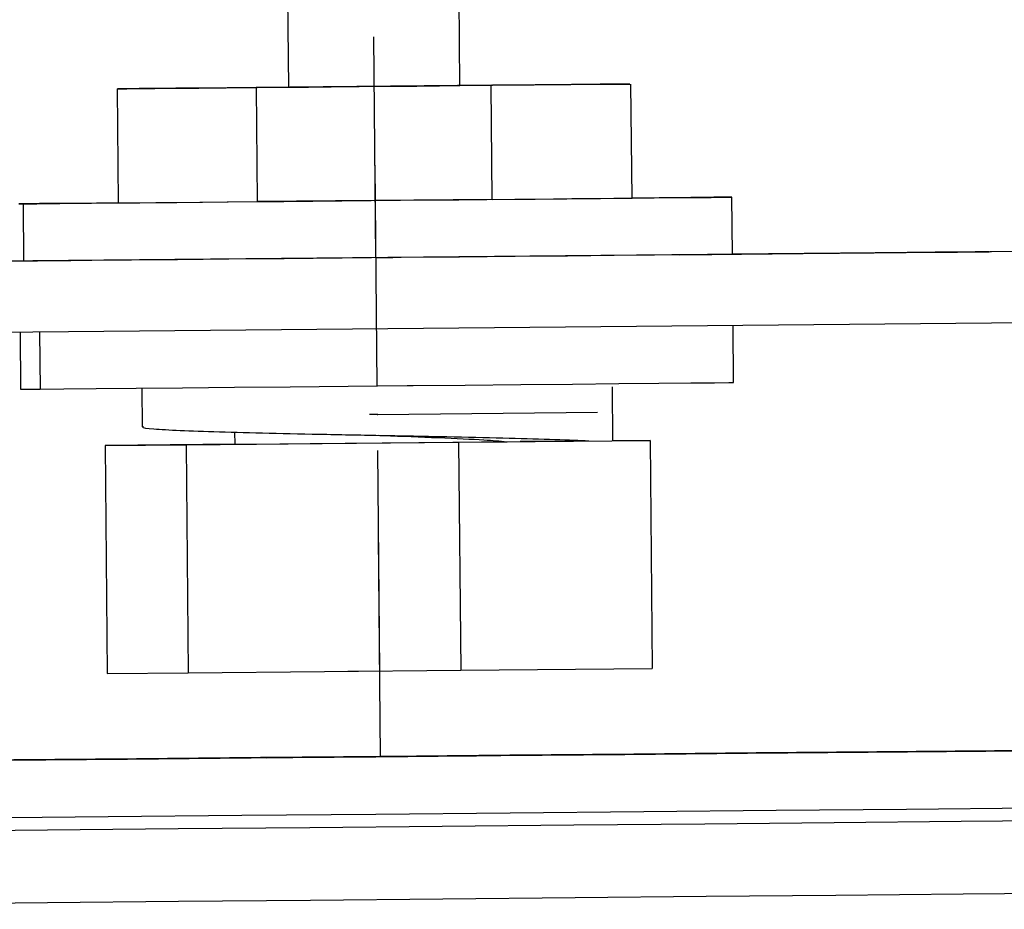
# Model space of a CAD drawing. Header units: millimetres. Extents: x -271 to 35, y 79 to 379.
# Tile 16 of 23: x -217 to -183, y 197 to 228. Entities that reach past the tile are written whole.
import ezdxf

# ---------------------------------------------------------------- set-up
doc = ezdxf.new("R2010")
doc.units = ezdxf.units.MM
doc.header["$PDSIZE"] = -1

msp = doc.modelspace()

# ---------------------------------------------------------------- linework, layer by layer
at = {"color": 7, "linetype": 'Continuous', "lineweight": 25}
for p, q in [((-208.007, 226.089), (-208.261, 253.088)), ((-202.007, 226.146), (-202.261, 253.145)), ((-200.906, 226.156), (-209.152, 226.078)), ((-202.007, 226.146), (-200.863, 226.157)), ((-200.869, 222.156), (-200.906, 226.156)), ((-195.97, 222.202), (-196.008, 226.202)), ((-213.969, 222.033), (-214.007, 226.033)), ((-209.152, 226.078), (-209.115, 222.078)), ((-209.108, 226.08), (-208.007, 226.09)), ((-217.322, 222.002), (-217.303, 220.002)), ((-200.869, 222.156), (-209.115, 222.078)), ((-192.452, 220.235), (-192.47, 222.235)), ((-174.487, 220.403), (-235.484, 219.83)), ((-194.292, 220.218), (-189.969, 220.258)), ((-174.418, 220.405), (-192.452, 220.236)), ((-189.934, 220.259), (-192.452, 220.236)), ((-189.934, 220.259), (-189.934, 220.259)), ((-219.968, 219.976), (-215.645, 220.017)), ((-217.45, 220.001), (-217.303, 220.002)), ((-174.463, 217.903), (-235.46, 217.331)), ((-217.427, 217.5), (-217.408, 215.501)), ((-216.744, 217.506), (-216.725, 215.507)), ((-192.409, 215.736), (-192.428, 217.735)), ((-217.408, 215.501), (-216.725, 215.507)), ((-213.158, 215.54), (-213.146, 214.183)), ((-196.64, 213.696), (-196.658, 215.588)), ((-209.89, 213.571), (-209.894, 213.995)), ((-202.053, 213.644), (-195.335, 213.708)), ((-198.171, 213.682), (-199.89, 213.666)), ((-197.502, 213.688), (-198.171, 213.682)), ((-195.335, 213.708), (-196.64, 213.696)), ((-195.335, 213.708), (-195.26, 205.708)), ((-209.89, 213.572), (-214.445, 213.529)), ((-214.445, 213.529), (-211.608, 213.555)), ((-214.445, 213.529), (-214.37, 205.529)), ((-211.608, 213.555), (-202.053, 213.644)), ((-211.608, 213.555), (-211.533, 205.555)), ((-202.053, 213.644), (-201.978, 205.645)), ((-214.37, 205.529), (-211.533, 205.555)), ((-211.533, 205.555), (-201.978, 205.645)), ((-201.978, 205.645), (-195.26, 205.708))]:
    msp.add_line(p, q, dxfattribs=at)
at = {"color": 7, "linetype": 'Continuous'}
for p, q in [((-204.951, 220.118), (-205.024, 227.853)), ((-204.909, 215.618), (-204.981, 223.353)), ((-204.951, 220.118), (-204.359, 220.123)), ((-204.909, 215.618), (-203.648, 215.63)), ((-204.899, 214.618), (-205.18, 214.616)), ((-204.899, 214.618), (-197.185, 214.691)), ((-204.815, 205.619), (-204.887, 213.354)), ((-204.787, 202.619), (-204.859, 210.354)), ((-204.815, 205.619), (-205.933, 205.608)), ((-204.787, 202.619), (-208.654, 202.582))]:
    msp.add_line(p, q, dxfattribs=at)
at = {"color": 7, "linetype": 'Continuous', "lineweight": 25, "flags": 128}
for points in [[(-208.007, 226.089), (-207.829, 226.091), (-207.311, 226.096), (-206.514, 226.103), (-205.536, 226.113), (-204.494, 226.122), (-203.515, 226.132), (-202.715, 226.139), (-202.191, 226.144), (-202.007, 226.146)], [(-200.906, 226.156), (-199.403, 226.17), (-198.121, 226.182), (-197.111, 226.192), (-196.413, 226.198), (-196.055, 226.202), (-196.05, 226.202), (-196.399, 226.199), (-197.088, 226.192), (-198.09, 226.183), (-199.365, 226.171), (-200.863, 226.157)], [(-209.108, 226.08), (-210.163, 226.07), (-211.121, 226.061), (-211.965, 226.053), (-212.679, 226.046), (-213.249, 226.04), (-213.665, 226.036), (-213.919, 226.034), (-214.007, 226.033)], [(-214.007, 226.033), (-213.926, 226.034), (-213.678, 226.036), (-213.269, 226.04), (-212.704, 226.045), (-211.996, 226.052), (-211.157, 226.06), (-210.203, 226.068), (-209.152, 226.078)], [(-213.969, 222.034), (-214.743, 222.027), (-215.892, 222.016), (-216.744, 222.008), (-217.274, 222.002), (-217.468, 222), (-217.322, 222.002)], [(-217.322, 222.002), (-216.839, 222.006), (-216.032, 222.014), (-214.923, 222.024), (-213.543, 222.037), (-211.928, 222.052), (-210.124, 222.069), (-208.18, 222.087), (-206.148, 222.106), (-204.084, 222.125), (-202.043, 222.145), (-200.083, 222.163), (-198.256, 222.18), (-196.612, 222.196), (-195.197, 222.209), (-194.047, 222.22), (-193.196, 222.228), (-192.666, 222.233), (-192.471, 222.235), (-192.618, 222.234)], [(-213.969, 222.033), (-213.889, 222.034), (-213.641, 222.036), (-213.231, 222.04), (-212.667, 222.045), (-211.959, 222.052), (-211.12, 222.06), (-210.166, 222.069), (-209.115, 222.078)], [(-200.869, 222.156), (-199.365, 222.17), (-198.084, 222.182), (-197.074, 222.192), (-196.376, 222.198), (-196.017, 222.202), (-195.97, 222.202)], [(-192.618, 222.234), (-193.101, 222.23), (-193.908, 222.222), (-195.017, 222.212), (-195.97, 222.203)], [(-189.969, 220.258), (-188.701, 220.27), (-187.481, 220.282), (-186.355, 220.292), (-185.368, 220.302), (-184.557, 220.309), (-183.954, 220.315), (-183.58, 220.319), (-183.452, 220.32)], [(-183.452, 220.32), (-183.573, 220.319), (-183.94, 220.315), (-184.538, 220.31), (-185.343, 220.302), (-186.326, 220.293), (-187.448, 220.283), (-188.666, 220.271), (-189.934, 220.259)], [(-217.303, 220.002), (-216.82, 220.006), (-216.013, 220.014), (-214.904, 220.024), (-213.524, 220.037), (-211.91, 220.052), (-210.106, 220.069), (-208.161, 220.087), (-206.129, 220.106), (-204.065, 220.125), (-202.025, 220.145), (-200.064, 220.163), (-198.237, 220.18), (-196.594, 220.196), (-195.178, 220.209), (-194.028, 220.22), (-193.177, 220.228), (-192.647, 220.233), (-192.452, 220.235), (-192.452, 220.235)], [(-216.725, 215.507), (-215.893, 215.515), (-214.761, 215.525), (-213.361, 215.538), (-211.73, 215.553), (-209.913, 215.57), (-207.959, 215.589), (-205.923, 215.608), (-203.858, 215.627), (-201.823, 215.646), (-199.871, 215.665), (-198.057, 215.682), (-196.43, 215.697), (-195.034, 215.71), (-193.907, 215.721), (-193.081, 215.729), (-192.577, 215.734), (-192.409, 215.736)], [(-209.89, 213.571), (-209.887, 213.571), (-209.676, 213.573)], [(-209.676, 213.573), (-209.139, 213.578), (-208.313, 213.586), (-207.253, 213.596), (-206.032, 213.607), (-204.733, 213.619), (-203.445, 213.631), (-202.255, 213.643), (-201.245, 213.652), (-200.484, 213.659), (-200.345, 213.661)], [(-244.692, 202.241), (-241.384, 202.272), (-237.872, 202.305), (-234.174, 202.34), (-230.312, 202.376), (-226.307, 202.413), (-222.182, 202.452), (-217.96, 202.492), (-213.664, 202.532), (-209.318, 202.573), (-204.947, 202.614), (-200.575, 202.655), (-196.226, 202.696), (-191.926, 202.736), (-187.697, 202.776), (-183.564, 202.815), (-179.55, 202.853)], [(-179.21, 202.862), (-179.261, 202.862), (-183.266, 202.824), (-187.391, 202.785), (-191.614, 202.746), (-195.91, 202.706), (-200.255, 202.665), (-204.626, 202.624), (-208.998, 202.583), (-213.347, 202.542), (-217.647, 202.501), (-220.693, 202.473)], [(-208.786, 202.581), (-208.627, 202.583), (-208.157, 202.587), (-207.414, 202.594), (-206.458, 202.603), (-205.367, 202.613), (-204.228, 202.624), (-203.135, 202.634), (-202.176, 202.643), (-201.428, 202.65), (-200.952, 202.655), (-200.787, 202.656)], [(-202.187, 202.643), (-202.382, 202.641), (-202.943, 202.636), (-203.785, 202.628), (-204.779, 202.619), (-205.775, 202.61), (-206.62, 202.602), (-207.186, 202.596), (-207.386, 202.594)], [(-202.262, 202.642), (-202.451, 202.641), (-202.996, 202.636), (-203.814, 202.628), (-204.78, 202.619), (-205.746, 202.61), (-206.567, 202.602), (-207.117, 202.597), (-207.311, 202.595)], [(-207.311, 202.595), (-207.122, 202.597), (-206.577, 202.602), (-205.759, 202.609), (-204.794, 202.618), (-203.827, 202.628), (-203.006, 202.635), (-202.457, 202.641), (-202.262, 202.642)], [(-200.787, 202.656), (-200.946, 202.655), (-201.416, 202.65), (-202.159, 202.644), (-202.801, 202.638)], [(-206.876, 202.599), (-207.398, 202.594), (-208.146, 202.587), (-208.621, 202.583), (-208.786, 202.581)], [(-244.461, 200.234), (-240.599, 200.27), (-236.554, 200.308), (-232.347, 200.347), (-228, 200.388), (-223.534, 200.43), (-218.972, 200.473), (-214.339, 200.516), (-209.656, 200.56), (-204.948, 200.604), (-200.24, 200.648), (-195.555, 200.692), (-190.916, 200.736), (-186.348, 200.779), (-181.875, 200.821)], [(-180.072, 200.381), (-184.429, 200.34), (-188.885, 200.298), (-193.418, 200.256), (-198.007, 200.213), (-202.629, 200.169), (-207.261, 200.126), (-211.881, 200.082), (-216.466, 200.039), (-220.995, 199.997), (-225.444, 199.955), (-229.792, 199.914), (-234.019, 199.875), (-238.103, 199.837), (-242.024, 199.8)], [(-242.075, 197.265), (-238.146, 197.302), (-234.054, 197.34), (-229.819, 197.38), (-225.462, 197.42), (-221.003, 197.462), (-216.466, 197.505), (-211.872, 197.548), (-207.242, 197.591), (-202.601, 197.635), (-197.97, 197.678), (-193.372, 197.722), (-188.829, 197.764), (-184.364, 197.806), (-179.998, 197.848)], [(-242.075, 197.265), (-238.146, 197.302), (-234.054, 197.34), (-229.819, 197.38), (-225.462, 197.42), (-221.003, 197.462), (-216.466, 197.505), (-211.872, 197.548), (-207.242, 197.591), (-202.601, 197.635), (-197.97, 197.678), (-193.372, 197.722), (-188.829, 197.764), (-184.364, 197.806), (-179.998, 197.848)]]:
    msp.add_lwpolyline(points, dxfattribs=at)
at = {"color": 7, "linetype": 'Continuous', "lineweight": 25}
for points, knots in [([(-213.099, 214.183), (-213.113, 214.179), (-213.193, 214.153), (-212.796, 214.112), (-211.902, 214.056), (-210.494, 214.008), (-208.726, 213.964), (-206.697, 213.919), (-204.548, 213.878), (-202.426, 213.838), (-200.454, 213.792), (-198.828, 213.747), (-197.823, 213.713), (-197.542, 213.691), (-197.502, 213.688)], [0, 0, 0, 0, 0.021104, 0.116899, 0.214326, 0.310121, 0.405916, 0.503342, 0.599137, 0.694932, 0.792359, 0.888154, 0.983949, 1, 1, 1, 1]), ([(-204.856, 213.884), (-204.798, 213.882), (-204.091, 213.855), (-202.721, 213.803), (-201.153, 213.732), (-200.604, 213.683), (-200.365, 213.661)], [0, 0, 0, 0, 0.031178, 0.381192, 0.731206, 1, 1, 1, 1])]:
    msp.add_open_spline(points, degree=3, knots=knots, dxfattribs=at)
at = {"color": 7, "linetype": 'Continuous'}
for p in [(-204.951, 220.118), (-204.909, 215.618), (-204.899, 214.618), (-204.815, 205.619), (-204.787, 202.619)]:
    msp.add_point(p, dxfattribs=at)

doc.saveas('drawing.dxf')
